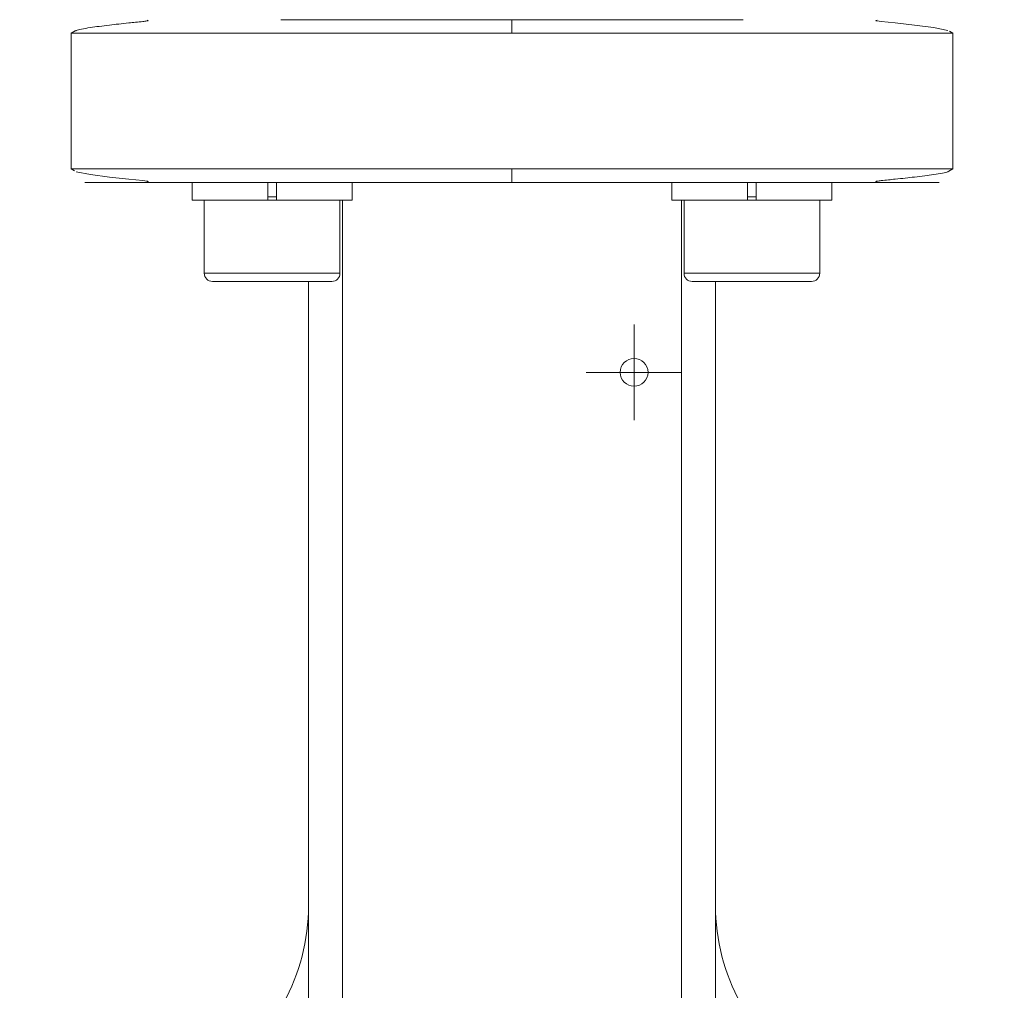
# Model space of a CAD drawing. Header units: millimetres. Extents: x -322 to 635, y -87 to 818.
# Tile 9 of 28: x -192 to -119, y 484 to 556. Entities that reach past the tile are written whole.
import ezdxf

# ---------------------------------------------------------------- set-up
doc = ezdxf.new("R2010")
doc.units = ezdxf.units.MM

# ---------------------------------------------------------------- blocks, each defined once
blk = doc.blocks.new('SW_CENTERMARKSYMBOL_0')
at = {"color": 0, "linetype": 'Continuous', "lineweight": 0}
for p, q in [((0, 2.5), (0, 3.525)), ((0, 0), (0, 2.5)), ((-2.5, 0), (-3.525, 0)), ((0, 0), (-2.5, 0)), ((0, 0), (0, -2.5)), ((0, 0), (2.5, 0)), ((2.5, 0), (3.525, 0)), ((0, -2.5), (0, -3.525))]:
    blk.add_line(p, q, dxfattribs=at)

msp = doc.modelspace()

# ---------------------------------------------------------------- linework, layer by layer
at = {"color": 7, "linetype": 'Continuous', "lineweight": 15}
for p, q in [((-187.649, 554.679), (-187.964, 554.508)), ((-187.964, 554.508), (-187.964, 544.508)), ((-122.964, 554.508), (-123.227, 554.651)), ((-122.964, 544.508), (-122.964, 554.508)), ((-187.964, 544.508), (-187.701, 544.365)), ((-123.279, 544.337), (-122.964, 544.508)), ((-179.042, 543.508), (-179.042, 542.208)), ((-173.467, 543.508), (-179.042, 543.508)), ((-173.467, 543.508), (-173.467, 542.208)), ((-172.817, 542.208), (-172.817, 543.508)), ((-167.242, 542.208), (-167.242, 543.508)), ((-143.686, 543.508), (-143.686, 542.208)), ((-138.111, 543.508), (-138.111, 542.208)), ((-137.461, 542.208), (-137.461, 543.508)), ((-131.886, 543.508), (-137.461, 543.508)), ((-131.886, 542.208), (-131.886, 543.508)), ((-173.467, 542.208), (-179.042, 542.208)), ((-178.142, 542.208), (-178.142, 536.808)), ((-172.817, 542.208), (-173.467, 542.208)), ((-167.242, 542.208), (-172.817, 542.208)), ((-168.142, 536.808), (-168.142, 542.208)), ((-167.964, 542.208), (-167.964, 472.508)), ((-138.111, 542.208), (-143.686, 542.208)), ((-142.964, 472.508), (-142.964, 542.208)), ((-142.786, 542.208), (-142.786, 536.808)), ((-137.461, 542.208), (-138.111, 542.208)), ((-131.886, 542.208), (-137.461, 542.208)), ((-132.786, 536.808), (-132.786, 542.208)), ((-173.142, 536.208), (-177.542, 536.208)), ((-168.742, 536.208), (-173.142, 536.208)), ((-170.464, 490.208), (-170.464, 536.208)), ((-137.786, 536.208), (-142.186, 536.208)), ((-140.464, 490.208), (-140.464, 536.208)), ((-133.386, 536.208), (-137.786, 536.208)), ((-170.464, 490.208), (-170.464, 455.421)), ((-140.464, 455.421), (-140.464, 490.208))]:
    msp.add_line(p, q, dxfattribs=at)
at = {"color": 8, "linetype": 'Continuous', "lineweight": 15}
for p, q in [((-187.964, 554.508), (-155.464, 554.508)), ((-155.464, 554.508), (-122.964, 554.508)), ((-155.464, 544.508), (-187.964, 544.508)), ((-122.964, 544.508), (-155.464, 544.508)), ((-173.467, 542.458), (-172.817, 542.458)), ((-138.111, 542.458), (-137.461, 542.458)), ((-178.142, 536.808), (-173.142, 536.808)), ((-173.142, 536.808), (-168.142, 536.808)), ((-142.786, 536.808), (-137.786, 536.808)), ((-137.786, 536.808), (-132.786, 536.808))]:
    msp.add_line(p, q, dxfattribs=at)
at = {"color": 7, "linetype": 'Continuous', "lineweight": 15, "flags": 128}
for points in [[(-123.347, 554.716), (-124.389, 554.924), (-125.806, 555.112), (-127.221, 555.265), (-128.266, 555.375), (-128.554, 555.415), (-128.596, 555.424), (-128.613, 555.428), (-128.626, 555.432), (-128.631, 555.434), (-128.636, 555.435), (-128.64, 555.437), (-128.643, 555.439), (-128.645, 555.441), (-128.646, 555.443), (-128.646, 555.446), (-128.637, 555.452), (-128.613, 555.458), (-128.554, 555.462), (-128.554, 555.462)], [(-187.581, 544.3), (-186.538, 544.093), (-185.121, 543.904), (-183.707, 543.751), (-182.662, 543.641), (-182.374, 543.601), (-182.332, 543.593), (-182.315, 543.588), (-182.302, 543.585), (-182.297, 543.583), (-182.292, 543.581), (-182.288, 543.579), (-182.285, 543.577), (-182.283, 543.575), (-182.282, 543.574), (-182.281, 543.57), (-182.291, 543.564), (-182.314, 543.558), (-182.374, 543.554), (-182.374, 543.554)]]:
    msp.add_lwpolyline(points, dxfattribs=at)
at = {"color": 7, "linetype": 'Continuous', "lineweight": 15}
msp.add_circle((-146.464, 529.508), 1.025, dxfattribs=at)
for centre, radius, start, end in [((-177.542, 536.808), 0.6, 180, 270), ((-168.742, 536.808), 0.6, 270, 0), ((-142.186, 536.808), 0.6, 180, 270), ((-133.386, 536.808), 0.6, 270, 0), ((-185.464, 490.208), 15, 245.23041, 360), ((-125.464, 490.208), 15, 180, 294.76959)]:
    msp.add_arc(centre, radius, start, end, dxfattribs=at)
for points, knots in [([(-182.351, 555.462), (-182.338, 555.461), (-182.316, 555.459), (-182.292, 555.453), (-182.281, 555.448), (-182.281, 555.443), (-182.283, 555.441), (-182.285, 555.439), (-182.288, 555.437), (-182.292, 555.435), (-182.297, 555.433), (-182.305, 555.431), (-182.32, 555.426), (-182.345, 555.421), (-182.474, 555.396), (-182.96, 555.342), (-183.939, 555.241), (-185.32, 555.096), (-186.664, 554.912), (-187.508, 554.768), (-187.63, 554.691), (-187.649, 554.679)], [0, 0, 0, 0, 0.006276, 0.011214, 0.014554, 0.015681, 0.01613, 0.016517, 0.016864, 0.017197, 0.017546, 0.017936, 0.018905, 0.020958, 0.023804, 0.052714, 0.176013, 0.375624, 0.636818, 0.942007, 1, 1, 1, 1]), ([(-172.503, 555.508), (-172.002, 555.508), (-170.461, 555.508), (-167.695, 555.508), (-164.415, 555.508), (-161.276, 555.508), (-158.321, 555.508), (-156.396, 555.508), (-155.464, 555.508)], [0, 0, 0, 0, 0.100607, 0.309805, 0.504547, 0.679837, 0.845058, 1, 1, 1, 1]), ([(-155.464, 555.508), (-155.464, 555.508), (-155.464, 555.487), (-155.464, 555.389), (-155.464, 555.313), (-155.464, 555.118), (-155.464, 554.999), (-155.464, 554.753), (-155.464, 554.626), (-155.464, 554.508)], [0, 0, 0, 0, 0.25, 0.25, 0.5, 0.5, 0.75, 0.75, 1, 1, 1, 1]), ([(-155.464, 555.508), (-154.532, 555.508), (-152.607, 555.508), (-149.652, 555.508), (-146.514, 555.508), (-143.234, 555.508), (-140.467, 555.508), (-138.926, 555.508), (-138.425, 555.508)], [0, 0, 0, 0, 0.15493, 0.320137, 0.495452, 0.69017, 0.899367, 1, 1, 1, 1]), ([(-155.464, 544.508), (-155.464, 544.39), (-155.464, 544.263), (-155.464, 544.017), (-155.464, 543.899), (-155.464, 543.703), (-155.464, 543.627), (-155.464, 543.53), (-155.464, 543.508), (-155.464, 543.508)], [0, 0, 0, 0, 0.25, 0.25, 0.5, 0.5, 0.75, 0.75, 1, 1, 1, 1]), ([(-128.577, 543.554), (-128.589, 543.555), (-128.612, 543.557), (-128.635, 543.563), (-128.647, 543.568), (-128.647, 543.573), (-128.645, 543.575), (-128.643, 543.577), (-128.64, 543.579), (-128.636, 543.581), (-128.631, 543.583), (-128.623, 543.586), (-128.607, 543.59), (-128.583, 543.596), (-128.454, 543.62), (-127.968, 543.675), (-126.989, 543.775), (-125.608, 543.921), (-124.264, 544.104), (-123.42, 544.248), (-123.298, 544.325), (-123.279, 544.337)], [0, 0, 0, 0, 0.006276, 0.011214, 0.014554, 0.015681, 0.01613, 0.016517, 0.016864, 0.017197, 0.017546, 0.017936, 0.018905, 0.020958, 0.023804, 0.052714, 0.176013, 0.375624, 0.636818, 0.942007, 1, 1, 1, 1]), ([(-155.464, 543.508), (-156.941, 543.508), (-158.522, 543.508), (-161.881, 543.508), (-163.659, 543.508), (-167.35, 543.508), (-169.264, 543.508), (-173.1, 543.508), (-175.022, 543.508), (-177.753, 543.508), (-178.637, 543.508), (-180.321, 543.508), (-181.121, 543.508), (-182.602, 543.508), (-183.283, 543.508), (-184.493, 543.508), (-185.023, 543.508), (-185.902, 543.508), (-186.252, 543.508), (-186.752, 543.508), (-186.902, 543.508), (-186.995, 543.508), (-186.937, 543.508), (-186.616, 543.508), (-186.353, 543.508), (-185.995, 543.508)], [0, 0, 0, 0, 0.125, 0.125, 0.25, 0.25, 0.375, 0.375, 0.5, 0.5, 0.5625, 0.5625, 0.625, 0.625, 0.6875, 0.6875, 0.75, 0.75, 0.8125, 0.8125, 0.875, 0.875, 0.9375, 0.9375, 1, 1, 1, 1]), ([(-124.933, 543.508), (-124.575, 543.508), (-124.312, 543.508), (-123.991, 543.508), (-123.933, 543.508), (-124.025, 543.508), (-124.176, 543.508), (-124.676, 543.508), (-125.026, 543.508), (-125.905, 543.508), (-126.435, 543.508), (-127.645, 543.508), (-128.326, 543.508), (-129.807, 543.508), (-130.607, 543.508), (-132.291, 543.508), (-133.175, 543.508), (-135.906, 543.508), (-137.828, 543.508), (-141.664, 543.508), (-143.578, 543.508), (-147.269, 543.508), (-149.047, 543.508), (-152.406, 543.508), (-153.987, 543.508), (-155.464, 543.508)], [0, 0, 0, 0, 0.0625, 0.0625, 0.125, 0.125, 0.1875, 0.1875, 0.25, 0.25, 0.3125, 0.3125, 0.375, 0.375, 0.4375, 0.4375, 0.5, 0.5, 0.625, 0.625, 0.75, 0.75, 0.875, 0.875, 1, 1, 1, 1])]:
    msp.add_open_spline(points, degree=3, knots=knots, dxfattribs=at)

# ---------------------------------------------------------------- block references
at = {"color": 7, "linetype": 'Continuous', "lineweight": 0}
msp.add_blockref('SW_CENTERMARKSYMBOL_0', (-146.464, 529.508), dxfattribs=at)

doc.saveas('drawing.dxf')
